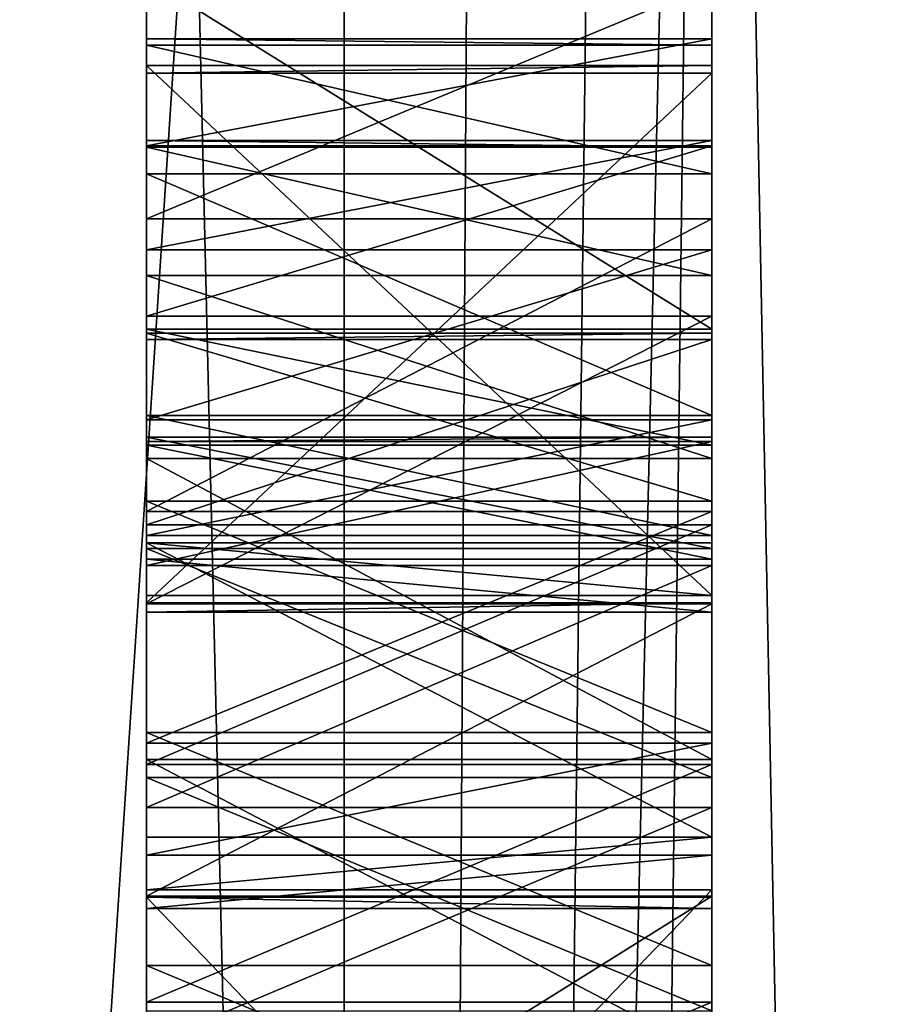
# Model space of a CAD drawing. Header units: millimetres. Extents: x -75 to 0, y -130 to 133.
# Tile 93 of 121: x -31.622 to -31.471, y 39.429 to 39.603. Entities that reach past the tile are written whole.
import ezdxf

# ---------------------------------------------------------------- set-up
doc = ezdxf.new("R2010")
doc.units = ezdxf.units.MM
doc.header["$LTSCALE"] = 65.185185
for name, color, linetype in [('130', 7, 'CONTINUOUS'), ('131', 7, 'CONTINUOUS'), ('132', 7, 'CONTINUOUS'), ('133', 7, 'CONTINUOUS'), ('134', 7, 'CONTINUOUS'), ('135', 7, 'CONTINUOUS'), ('136', 7, 'CONTINUOUS'), ('137', 7, 'CONTINUOUS'), ('138', 7, 'CONTINUOUS'), ('156', 7, 'CONTINUOUS'), ('157', 7, 'CONTINUOUS'), ('158', 7, 'CONTINUOUS'), ('159', 7, 'CONTINUOUS'), ('160', 7, 'CONTINUOUS'), ('161', 7, 'CONTINUOUS'), ('162', 7, 'CONTINUOUS'), ('163', 7, 'CONTINUOUS'), ('164', 7, 'CONTINUOUS'), ('165', 7, 'CONTINUOUS'), ('166', 7, 'CONTINUOUS'), ('167', 7, 'CONTINUOUS'), ('168', 7, 'CONTINUOUS'), ('169', 7, 'CONTINUOUS'), ('170', 7, 'CONTINUOUS'), ('171', 7, 'CONTINUOUS'), ('179', 7, 'CONTINUOUS'), ('188', 7, 'CONTINUOUS'), ('189', 7, 'CONTINUOUS'), ('190', 7, 'CONTINUOUS'), ('191', 7, 'CONTINUOUS'), ('192', 7, 'CONTINUOUS'), ('193', 7, 'CONTINUOUS'), ('194', 7, 'CONTINUOUS'), ('196', 7, 'CONTINUOUS'), ('197', 7, 'CONTINUOUS'), ('198', 7, 'CONTINUOUS'), ('199', 7, 'CONTINUOUS'), ('200', 7, 'CONTINUOUS'), ('201', 7, 'CONTINUOUS'), ('202', 7, 'CONTINUOUS'), ('203', 7, 'CONTINUOUS'), ('204', 7, 'CONTINUOUS'), ('206', 7, 'CONTINUOUS'), ('207', 7, 'CONTINUOUS'), ('208', 7, 'CONTINUOUS'), ('209', 7, 'CONTINUOUS'), ('210', 7, 'CONTINUOUS'), ('211', 7, 'CONTINUOUS'), ('212', 7, 'CONTINUOUS'), ('214', 7, 'CONTINUOUS'), ('215', 7, 'CONTINUOUS'), ('216', 7, 'CONTINUOUS'), ('23', 7, 'CONTINUOUS'), ('24', 7, 'CONTINUOUS'), ('28', 7, 'CONTINUOUS'), ('321', 7, 'CONTINUOUS'), ('323', 7, 'CONTINUOUS'), ('328', 7, 'CONTINUOUS'), ('329', 7, 'CONTINUOUS'), ('338', 7, 'CONTINUOUS'), ('339', 7, 'CONTINUOUS'), ('346', 7, 'CONTINUOUS'), ('347', 7, 'CONTINUOUS'), ('36', 7, 'CONTINUOUS'), ('39', 7, 'CONTINUOUS'), ('40', 7, 'CONTINUOUS'), ('43', 7, 'CONTINUOUS'), ('44', 7, 'CONTINUOUS')]:
    doc.layers.add(name, color=color, linetype=linetype)

msp = doc.modelspace()

# ---------------------------------------------------------------- linework, layer by layer
at = {"layer": '130', "linetype": 'CONTINUOUS'}
for points in [[(-31.5, 39.51178, -16.59847), (-31.5, 39.53298, -16.58858), (-31.6, 39.53298, -16.58858), (-31.5, 39.51178, -16.59847)], [(-31.6, 39.51178, -16.59847), (-31.5, 39.51178, -16.59847), (-31.6, 39.53298, -16.58858), (-31.6, 39.51178, -16.59847)]]:
    msp.add_3dface(points, dxfattribs=at)
at = {"layer": '131', "linetype": 'CONTINUOUS'}
for points in [[(-31.5, 39.53298, -16.58858), (-31.5, 39.57576, -16.55817), (-31.6, 39.57576, -16.55817), (-31.5, 39.53298, -16.58858)], [(-31.6, 39.53298, -16.58858), (-31.5, 39.53298, -16.58858), (-31.6, 39.57576, -16.55817), (-31.6, 39.53298, -16.58858)]]:
    msp.add_3dface(points, dxfattribs=at)
at = {"layer": '132', "linetype": 'CONTINUOUS'}
for points in [[(-31.5, 39.57576, -16.55817), (-31.5, 39.59848, -16.50576), (-31.6, 39.59848, -16.50576), (-31.5, 39.57576, -16.55817)], [(-31.6, 39.57576, -16.55817), (-31.5, 39.57576, -16.55817), (-31.6, 39.59848, -16.50576), (-31.6, 39.57576, -16.55817)]]:
    msp.add_3dface(points, dxfattribs=at)
at = {"layer": '133', "linetype": 'CONTINUOUS'}
for points in [[(-31.5, 39.59848, -16.50576), (-31.5, 39.59962, -16.47386), (-31.6, 39.59962, -16.47386), (-31.5, 39.59848, -16.50576)], [(-31.6, 39.59848, -16.50576), (-31.5, 39.59848, -16.50576), (-31.6, 39.59962, -16.47386), (-31.6, 39.59848, -16.50576)]]:
    msp.add_3dface(points, dxfattribs=at)
at = {"layer": '134', "linetype": 'CONTINUOUS'}
for points in [[(-31.5, 39.59962, -16.47386), (-31.5, 39.58069, -16.41996), (-31.6, 39.58069, -16.41996), (-31.5, 39.59962, -16.47386)], [(-31.6, 39.59962, -16.47386), (-31.5, 39.59962, -16.47386), (-31.6, 39.58069, -16.41996), (-31.6, 39.59962, -16.47386)]]:
    msp.add_3dface(points, dxfattribs=at)
at = {"layer": '135', "linetype": 'CONTINUOUS'}
for points in [[(-31.5, 39.58069, -16.41996), (-31.5, 39.5506, -16.38695), (-31.6, 39.5506, -16.38695), (-31.5, 39.58069, -16.41996)], [(-31.6, 39.58069, -16.41996), (-31.5, 39.58069, -16.41996), (-31.6, 39.5506, -16.38695), (-31.6, 39.58069, -16.41996)]]:
    msp.add_3dface(points, dxfattribs=at)
at = {"layer": '136', "linetype": 'CONTINUOUS'}
for points in [[(-31.5, 39.5506, -16.38695), (-31.5, 39.49969, -16.3532), (-31.6, 39.49969, -16.3532), (-31.5, 39.5506, -16.38695)], [(-31.6, 39.5506, -16.38695), (-31.5, 39.5506, -16.38695), (-31.6, 39.49969, -16.3532), (-31.6, 39.5506, -16.38695)]]:
    msp.add_3dface(points, dxfattribs=at)
at = {"layer": '137', "linetype": 'CONTINUOUS'}
for points in [[(-31.5, 39.49969, -16.3532), (-31.5, 39.44802, -16.34071), (-31.6, 39.44802, -16.34071), (-31.5, 39.49969, -16.3532)], [(-31.6, 39.49969, -16.3532), (-31.5, 39.49969, -16.3532), (-31.6, 39.44802, -16.34071), (-31.6, 39.49969, -16.3532)]]:
    msp.add_3dface(points, dxfattribs=at)
at = {"layer": '138', "linetype": 'CONTINUOUS'}
for points in [[(-31.5, 39.44802, -16.34071), (-31.5, 39.38556, -16.33848), (-31.6, 39.38556, -16.33848), (-31.5, 39.44802, -16.34071)], [(-31.6, 39.44802, -16.34071), (-31.5, 39.44802, -16.34071), (-31.6, 39.38556, -16.33848), (-31.6, 39.44802, -16.34071)]]:
    msp.add_3dface(points, dxfattribs=at)
at = {"layer": '156', "linetype": 'CONTINUOUS'}
for points in [[(-31.5, 39.41978, -16.84002), (-31.5, 39.4722, -16.83125), (-31.6, 39.4722, -16.83125), (-31.5, 39.41978, -16.84002)], [(-31.6, 39.41978, -16.84002), (-31.5, 39.41978, -16.84002), (-31.6, 39.4722, -16.83125), (-31.6, 39.41978, -16.84002)]]:
    msp.add_3dface(points, dxfattribs=at)
at = {"layer": '157', "linetype": 'CONTINUOUS'}
for points in [[(-31.5, 39.4722, -16.83125), (-31.5, 39.52539, -16.80121), (-31.6, 39.52539, -16.80121), (-31.5, 39.4722, -16.83125)], [(-31.6, 39.4722, -16.83125), (-31.5, 39.4722, -16.83125), (-31.6, 39.52539, -16.80121), (-31.6, 39.4722, -16.83125)]]:
    msp.add_3dface(points, dxfattribs=at)
at = {"layer": '158', "linetype": 'CONTINUOUS'}
for points in [[(-31.5, 39.52539, -16.80121), (-31.5, 39.55776, -16.77043), (-31.6, 39.55776, -16.77043), (-31.5, 39.52539, -16.80121)], [(-31.6, 39.52539, -16.80121), (-31.5, 39.52539, -16.80121), (-31.6, 39.55776, -16.77043), (-31.6, 39.52539, -16.80121)]]:
    msp.add_3dface(points, dxfattribs=at)
at = {"layer": '159', "linetype": 'CONTINUOUS'}
for points in [[(-31.5, 39.55776, -16.77043), (-31.5, 39.58048, -16.71802), (-31.6, 39.58048, -16.71802), (-31.5, 39.55776, -16.77043)], [(-31.6, 39.55776, -16.77043), (-31.5, 39.55776, -16.77043), (-31.6, 39.58048, -16.71802), (-31.6, 39.55776, -16.77043)]]:
    msp.add_3dface(points, dxfattribs=at)
at = {"layer": '160', "linetype": 'CONTINUOUS'}
for points in [[(-31.5, 39.58048, -16.71802), (-31.5, 39.58162, -16.68612), (-31.6, 39.58162, -16.68612), (-31.5, 39.58048, -16.71802)], [(-31.6, 39.58048, -16.71802), (-31.5, 39.58048, -16.71802), (-31.6, 39.58162, -16.68612), (-31.6, 39.58048, -16.71802)]]:
    msp.add_3dface(points, dxfattribs=at)
at = {"layer": '161', "linetype": 'CONTINUOUS'}
for points in [[(-31.5, 39.58162, -16.68612), (-31.5, 39.56232, -16.64285), (-31.6, 39.56232, -16.64285), (-31.5, 39.58162, -16.68612)], [(-31.6, 39.58162, -16.68612), (-31.5, 39.58162, -16.68612), (-31.6, 39.56232, -16.64285), (-31.6, 39.58162, -16.68612)]]:
    msp.add_3dface(points, dxfattribs=at)
at = {"layer": '162', "linetype": 'CONTINUOUS'}
for points in [[(-31.5, 39.56232, -16.64285), (-31.5, 39.53222, -16.60984), (-31.6, 39.53222, -16.60984), (-31.5, 39.56232, -16.64285)], [(-31.6, 39.56232, -16.64285), (-31.5, 39.56232, -16.64285), (-31.6, 39.53222, -16.60984), (-31.6, 39.56232, -16.64285)]]:
    msp.add_3dface(points, dxfattribs=at)
at = {"layer": '163', "linetype": 'CONTINUOUS'}
for points in [[(-31.5, 39.53222, -16.60984), (-31.5, 39.51178, -16.59847), (-31.6, 39.51178, -16.59847), (-31.5, 39.53222, -16.60984)], [(-31.5, 39.53222, -16.60984), (-31.6, 39.51178, -16.59847), (-31.6, 39.53222, -16.60984), (-31.5, 39.53222, -16.60984)]]:
    msp.add_3dface(points, dxfattribs=at)
at = {"layer": '164', "linetype": 'CONTINUOUS'}
for points in [[(-31.6, 39.43571, -16.3935), (-31.5, 39.43571, -16.3935), (-31.6, 39.47697, -16.40561), (-31.6, 39.43571, -16.3935)], [(-31.6, 39.47697, -16.40561), (-31.5, 39.43571, -16.3935), (-31.5, 39.47697, -16.40561), (-31.6, 39.47697, -16.40561)]]:
    msp.add_3dface(points, dxfattribs=at)
at = {"layer": '165', "linetype": 'CONTINUOUS'}
for points in [[(-31.6, 39.47697, -16.40561), (-31.5, 39.47697, -16.40561), (-31.6, 39.51785, -16.42836), (-31.6, 39.47697, -16.40561)], [(-31.6, 39.51785, -16.42836), (-31.5, 39.47697, -16.40561), (-31.5, 39.51785, -16.42836), (-31.6, 39.51785, -16.42836)]]:
    msp.add_3dface(points, dxfattribs=at)
at = {"layer": '166', "linetype": 'CONTINUOUS'}
for points in [[(-31.6, 39.51785, -16.42836), (-31.5, 39.51785, -16.42836), (-31.6, 39.54757, -16.472), (-31.6, 39.51785, -16.42836)], [(-31.6, 39.54757, -16.472), (-31.5, 39.51785, -16.42836), (-31.5, 39.54757, -16.472), (-31.6, 39.54757, -16.472)]]:
    msp.add_3dface(points, dxfattribs=at)
at = {"layer": '167', "linetype": 'CONTINUOUS'}
for points in [[(-31.6, 39.54757, -16.472), (-31.5, 39.54757, -16.472), (-31.6, 39.54643, -16.5039), (-31.6, 39.54757, -16.472)], [(-31.6, 39.54643, -16.5039), (-31.5, 39.54757, -16.472), (-31.5, 39.54643, -16.5039), (-31.6, 39.54643, -16.5039)]]:
    msp.add_3dface(points, dxfattribs=at)
at = {"layer": '168', "linetype": 'CONTINUOUS'}
for points in [[(-31.6, 39.54643, -16.5039), (-31.5, 39.54643, -16.5039), (-31.6, 39.51368, -16.54531), (-31.6, 39.54643, -16.5039)], [(-31.6, 39.51368, -16.54531), (-31.5, 39.54643, -16.5039), (-31.5, 39.51368, -16.54531), (-31.6, 39.51368, -16.54531)]]:
    msp.add_3dface(points, dxfattribs=at)
at = {"layer": '169', "linetype": 'CONTINUOUS'}
for points in [[(-31.6, 39.51368, -16.54531), (-31.5, 39.51368, -16.54531), (-31.6, 39.47128, -16.56509), (-31.6, 39.51368, -16.54531)], [(-31.6, 39.47128, -16.56509), (-31.5, 39.51368, -16.54531), (-31.5, 39.47128, -16.56509), (-31.6, 39.47128, -16.56509)]]:
    msp.add_3dface(points, dxfattribs=at)
at = {"layer": '170', "linetype": 'CONTINUOUS'}
for points in [[(-31.6, 39.47128, -16.56509), (-31.5, 39.47128, -16.56509), (-31.6, 39.42926, -16.57423), (-31.6, 39.47128, -16.56509)], [(-31.6, 39.42926, -16.57423), (-31.5, 39.47128, -16.56509), (-31.5, 39.42926, -16.57423), (-31.6, 39.42926, -16.57423)]]:
    msp.add_3dface(points, dxfattribs=at)
at = {"layer": '171', "linetype": 'CONTINUOUS'}
for points in [[(-31.6, 39.42926, -16.57423), (-31.5, 39.42926, -16.57423), (-31.6, 39.38762, -16.57275), (-31.6, 39.42926, -16.57423)], [(-31.6, 39.38762, -16.57275), (-31.5, 39.42926, -16.57423), (-31.5, 39.38762, -16.57275), (-31.6, 39.38762, -16.57275)]]:
    msp.add_3dface(points, dxfattribs=at)
at = {"layer": '179', "linetype": 'CONTINUOUS'}
for points in [[(-31.5, 39.43571, -16.3935), (-31.6, 39.43571, -16.3935), (-31.5, 39.39407, -16.39201), (-31.5, 39.43571, -16.3935)], [(-31.6, 39.43571, -16.3935), (-31.6, 39.39407, -16.39201), (-31.5, 39.39407, -16.39201), (-31.6, 39.43571, -16.3935)]]:
    msp.add_3dface(points, dxfattribs=at)
at = {"layer": '188', "linetype": 'CONTINUOUS'}
for points in [[(-31.6, 39.42774, -16.61676), (-31.5, 39.42774, -16.61676), (-31.6, 39.469, -16.62888), (-31.6, 39.42774, -16.61676)], [(-31.6, 39.469, -16.62888), (-31.5, 39.42774, -16.61676), (-31.5, 39.469, -16.62888), (-31.6, 39.469, -16.62888)]]:
    msp.add_3dface(points, dxfattribs=at)
at = {"layer": '189', "linetype": 'CONTINUOUS'}
for points in [[(-31.6, 39.469, -16.62888), (-31.5, 39.469, -16.62888), (-31.6, 39.50951, -16.66226), (-31.6, 39.469, -16.62888)], [(-31.6, 39.50951, -16.66226), (-31.5, 39.469, -16.62888), (-31.5, 39.50951, -16.66226), (-31.6, 39.50951, -16.66226)]]:
    msp.add_3dface(points, dxfattribs=at)
at = {"layer": '190', "linetype": 'CONTINUOUS'}
for points in [[(-31.6, 39.50951, -16.66226), (-31.5, 39.50951, -16.66226), (-31.6, 39.52919, -16.69489), (-31.6, 39.50951, -16.66226)], [(-31.6, 39.52919, -16.69489), (-31.5, 39.50951, -16.66226), (-31.5, 39.52919, -16.69489), (-31.6, 39.52919, -16.69489)]]:
    msp.add_3dface(points, dxfattribs=at)
at = {"layer": '191', "linetype": 'CONTINUOUS'}
for points in [[(-31.6, 39.52919, -16.69489), (-31.5, 39.52919, -16.69489), (-31.6, 39.52843, -16.71616), (-31.6, 39.52919, -16.69489)], [(-31.6, 39.52843, -16.71616), (-31.5, 39.52919, -16.69489), (-31.5, 39.52843, -16.71616), (-31.6, 39.52843, -16.71616)]]:
    msp.add_3dface(points, dxfattribs=at)
at = {"layer": '192', "linetype": 'CONTINUOUS'}
for points in [[(-31.6, 39.52843, -16.71616), (-31.5, 39.52843, -16.71616), (-31.6, 39.50647, -16.74731), (-31.6, 39.52843, -16.71616)], [(-31.6, 39.50647, -16.74731), (-31.5, 39.52843, -16.71616), (-31.5, 39.50647, -16.74731), (-31.6, 39.50647, -16.74731)]]:
    msp.add_3dface(points, dxfattribs=at)
at = {"layer": '193', "linetype": 'CONTINUOUS'}
for points in [[(-31.6, 39.50647, -16.74731), (-31.5, 39.50647, -16.74731), (-31.6, 39.46369, -16.77772), (-31.6, 39.50647, -16.74731)], [(-31.6, 39.46369, -16.77772), (-31.5, 39.50647, -16.74731), (-31.5, 39.46369, -16.77772), (-31.6, 39.46369, -16.77772)]]:
    msp.add_3dface(points, dxfattribs=at)
at = {"layer": '194', "linetype": 'CONTINUOUS'}
for points in [[(-31.6, 39.46369, -16.77772), (-31.5, 39.46369, -16.77772), (-31.6, 39.42167, -16.78686), (-31.6, 39.46369, -16.77772)], [(-31.6, 39.42167, -16.78686), (-31.5, 39.46369, -16.77772), (-31.5, 39.42167, -16.78686), (-31.6, 39.42167, -16.78686)]]:
    msp.add_3dface(points, dxfattribs=at)
at = {"layer": '196', "linetype": 'CONTINUOUS'}
for points in [[(-31.5, 39.51049, 16.34268), (-31.5, 39.50119, 16.64041), (-31.6, 39.51049, 16.34268), (-31.5, 39.51049, 16.34268)], [(-31.6, 39.51049, 16.34268), (-31.5, 39.50119, 16.64041), (-31.6, 39.50119, 16.64041), (-31.6, 39.51049, 16.34268)]]:
    msp.add_3dface(points, dxfattribs=at)
at = {"layer": '197', "linetype": 'CONTINUOUS'}
for points in [[(-31.5, 39.50119, 16.64041), (-31.5, 39.5949, 16.64334), (-31.6, 39.5949, 16.64334), (-31.5, 39.50119, 16.64041)], [(-31.6, 39.50119, 16.64041), (-31.5, 39.50119, 16.64041), (-31.6, 39.5949, 16.64334), (-31.6, 39.50119, 16.64041)]]:
    msp.add_3dface(points, dxfattribs=at)
at = {"layer": '198', "linetype": 'CONTINUOUS'}
for points in [[(-31.5, 39.5949, 16.64334), (-31.5, 39.59357, 16.68587), (-31.6, 39.59357, 16.68587), (-31.5, 39.5949, 16.64334)], [(-31.6, 39.5949, 16.64334), (-31.5, 39.5949, 16.64334), (-31.6, 39.59357, 16.68587), (-31.6, 39.5949, 16.64334)]]:
    msp.add_3dface(points, dxfattribs=at)
at = {"layer": '199', "linetype": 'CONTINUOUS'}
for points in [[(-31.5, 39.59357, 16.68587), (-31.5, 39.49986, 16.68294), (-31.6, 39.49986, 16.68294), (-31.5, 39.59357, 16.68587)], [(-31.6, 39.59357, 16.68587), (-31.5, 39.59357, 16.68587), (-31.6, 39.49986, 16.68294), (-31.6, 39.59357, 16.68587)]]:
    msp.add_3dface(points, dxfattribs=at)
at = {"layer": '200', "linetype": 'CONTINUOUS'}
for points in [[(-31.5, 39.49986, 16.68294), (-31.5, 39.4982, 16.73611), (-31.6, 39.4982, 16.73611), (-31.5, 39.49986, 16.68294)], [(-31.6, 39.49986, 16.68294), (-31.5, 39.49986, 16.68294), (-31.6, 39.4982, 16.73611), (-31.6, 39.49986, 16.68294)]]:
    msp.add_3dface(points, dxfattribs=at)
at = {"layer": '201', "linetype": 'CONTINUOUS'}
for points in [[(-31.5, 39.4982, 16.73611), (-31.5, 39.50762, 16.76833), (-31.6, 39.50762, 16.76833), (-31.5, 39.4982, 16.73611)], [(-31.6, 39.4982, 16.73611), (-31.5, 39.4982, 16.73611), (-31.6, 39.50762, 16.76833), (-31.6, 39.4982, 16.73611)]]:
    msp.add_3dface(points, dxfattribs=at)
at = {"layer": '202', "linetype": 'CONTINUOUS'}
for points in [[(-31.5, 39.50762, 16.76833), (-31.5, 39.52778, 16.79025), (-31.6, 39.52778, 16.79025), (-31.5, 39.50762, 16.76833)], [(-31.6, 39.50762, 16.76833), (-31.5, 39.50762, 16.76833), (-31.6, 39.52778, 16.79025), (-31.6, 39.50762, 16.76833)]]:
    msp.add_3dface(points, dxfattribs=at)
at = {"layer": '203', "linetype": 'CONTINUOUS'}
for points in [[(-31.5, 39.52778, 16.79025), (-31.5, 39.54827, 16.80153), (-31.6, 39.54827, 16.80153), (-31.5, 39.52778, 16.79025)], [(-31.6, 39.52778, 16.79025), (-31.5, 39.52778, 16.79025), (-31.6, 39.54827, 16.80153), (-31.6, 39.52778, 16.79025)]]:
    msp.add_3dface(points, dxfattribs=at)
at = {"layer": '204', "linetype": 'CONTINUOUS'}
for points in [[(-31.5, 39.54827, 16.80153), (-31.5, 39.61041, 16.81412), (-31.6, 39.61041, 16.81412), (-31.5, 39.54827, 16.80153)], [(-31.6, 39.54827, 16.80153), (-31.5, 39.54827, 16.80153), (-31.6, 39.61041, 16.81412), (-31.6, 39.54827, 16.80153)]]:
    msp.add_3dface(points, dxfattribs=at)
at = {"layer": '206', "linetype": 'CONTINUOUS'}
for points in [[(-31.5, 39.60941, 16.84602), (-31.5, 39.56776, 16.84472), (-31.6, 39.56776, 16.84472), (-31.5, 39.60941, 16.84602)], [(-31.6, 39.60941, 16.84602), (-31.5, 39.60941, 16.84602), (-31.6, 39.56776, 16.84472), (-31.6, 39.60941, 16.84602)]]:
    msp.add_3dface(points, dxfattribs=at)
at = {"layer": '207', "linetype": 'CONTINUOUS'}
for points in [[(-31.5, 39.56776, 16.84472), (-31.5, 39.51604, 16.83246), (-31.6, 39.51604, 16.83246), (-31.5, 39.56776, 16.84472)], [(-31.6, 39.56776, 16.84472), (-31.5, 39.56776, 16.84472), (-31.6, 39.51604, 16.83246), (-31.6, 39.56776, 16.84472)]]:
    msp.add_3dface(points, dxfattribs=at)
at = {"layer": '208', "linetype": 'CONTINUOUS'}
for points in [[(-31.5, 39.51604, 16.83246), (-31.5, 39.47506, 16.80989), (-31.6, 39.47506, 16.80989), (-31.5, 39.51604, 16.83246)], [(-31.6, 39.51604, 16.83246), (-31.5, 39.51604, 16.83246), (-31.6, 39.47506, 16.80989), (-31.6, 39.51604, 16.83246)]]:
    msp.add_3dface(points, dxfattribs=at)
at = {"layer": '209', "linetype": 'CONTINUOUS'}
for points in [[(-31.5, 39.47506, 16.80989), (-31.5, 39.45523, 16.77734), (-31.6, 39.45523, 16.77734), (-31.5, 39.47506, 16.80989)], [(-31.6, 39.47506, 16.80989), (-31.5, 39.47506, 16.80989), (-31.6, 39.45523, 16.77734), (-31.6, 39.47506, 16.80989)]]:
    msp.add_3dface(points, dxfattribs=at)
at = {"layer": '210', "linetype": 'CONTINUOUS'}
for points in [[(-31.5, 39.45523, 16.77734), (-31.5, 39.44581, 16.74512), (-31.6, 39.44581, 16.74512), (-31.5, 39.45523, 16.77734)], [(-31.6, 39.45523, 16.77734), (-31.5, 39.45523, 16.77734), (-31.6, 39.44581, 16.74512), (-31.6, 39.45523, 16.77734)]]:
    msp.add_3dface(points, dxfattribs=at)
at = {"layer": '211', "linetype": 'CONTINUOUS'}
for points in [[(-31.5, 39.44581, 16.74512), (-31.5, 39.44781, 16.68132), (-31.6, 39.44781, 16.68132), (-31.5, 39.44581, 16.74512)], [(-31.6, 39.44581, 16.74512), (-31.5, 39.44581, 16.74512), (-31.6, 39.44781, 16.68132), (-31.6, 39.44581, 16.74512)]]:
    msp.add_3dface(points, dxfattribs=at)
at = {"layer": '212', "linetype": 'CONTINUOUS'}
for points in [[(-31.5, 39.44781, 16.68132), (-31.5, 39.34369, 16.67807), (-31.6, 39.44781, 16.68132), (-31.5, 39.44781, 16.68132)], [(-31.6, 39.44781, 16.68132), (-31.5, 39.34369, 16.67807), (-31.6, 39.34369, 16.67807), (-31.6, 39.44781, 16.68132)]]:
    msp.add_3dface(points, dxfattribs=at)
at = {"layer": '214', "linetype": 'CONTINUOUS'}
for points in [[(-31.5, 39.34502, 16.63553), (-31.5, 39.44913, 16.63879), (-31.6, 39.34502, 16.63553), (-31.5, 39.34502, 16.63553)], [(-31.6, 39.34502, 16.63553), (-31.5, 39.44913, 16.63879), (-31.6, 39.44913, 16.63879), (-31.6, 39.34502, 16.63553)]]:
    msp.add_3dface(points, dxfattribs=at)
at = {"layer": '215', "linetype": 'CONTINUOUS'}
for points in [[(-31.5, 39.44913, 16.63879), (-31.5, 39.45843, 16.34106), (-31.6, 39.44913, 16.63879), (-31.5, 39.44913, 16.63879)], [(-31.6, 39.44913, 16.63879), (-31.5, 39.45843, 16.34106), (-31.6, 39.45843, 16.34106), (-31.6, 39.44913, 16.63879)]]:
    msp.add_3dface(points, dxfattribs=at)
at = {"layer": '216', "linetype": 'CONTINUOUS'}
for points in [[(-31.5, 39.45843, 16.34106), (-31.5, 39.51049, 16.34268), (-31.6, 39.51049, 16.34268), (-31.5, 39.45843, 16.34106)], [(-31.5, 39.45843, 16.34106), (-31.6, 39.51049, 16.34268), (-31.6, 39.45843, 16.34106), (-31.5, 39.45843, 16.34106)]]:
    msp.add_3dface(points, dxfattribs=at)
at = {"layer": '23', "linetype": 'CONTINUOUS'}
for points in [[(-31.5, 41.4706, -19.82789), (-31.5, 40, -20.15), (-31.5, 36.04793, -19.48561), (-31.5, 41.4706, -19.82789)], [(-31.5, 36.04793, 19.48561), (-31.5, 40, 20.15), (-31.5, 41.4706, 19.82789), (-31.5, 36.04793, 19.48561)], [(-31.5, 35.98747, -18.34398), (-31.5, 40, -18.5), (-31.5, 41.0462, -18.74853), (-31.5, 35.98747, -18.34398)], [(-31.5, 41.0462, 18.74853), (-31.5, 40, 18.5), (-31.5, 35.98747, 18.34398), (-31.5, 41.0462, 18.74853)], [(-31.5, 40, -20.15), (-31.5, 34.79372, -19.46579), (-31.5, 36.04793, -19.48561), (-31.5, 40, -20.15)], [(-31.5, 34.79371, 19.46579), (-31.5, 40, 20.15), (-31.5, 36.04793, 19.48561), (-31.5, 34.79371, 19.46579)], [(-31.5, 35.21043, -17.86926), (-31.5, 40, -18.5), (-31.5, 35.98747, -18.34398), (-31.5, 35.21043, -17.86926)], [(-31.5, 40, 18.5), (-31.5, 35.21043, 17.86926), (-31.5, 35.98747, 18.34398), (-31.5, 40, 18.5)]]:
    msp.add_3dface(points, dxfattribs=at)
at = {"layer": '24', "linetype": 'CONTINUOUS'}
for points in [[(-31.5, 34.79372, -19.46579), (-31.5, 40, -20.15), (-31.3, 29.825, -17.62362), (-31.5, 34.79372, -19.46579)], [(-31.3, 29.825, -17.62362), (-31.5, 40, -20.15), (-31.44142, 40, -20.29142), (-31.3, 29.825, -17.62362)], [(-31.5, 40, 20.15), (-31.5, 34.79371, 19.46579), (-31.44142, 40, 20.29142), (-31.5, 40, 20.15)], [(-31.5, 34.79371, 19.46579), (-31.5, 29.9317, 17.45428), (-31.3, 40, 20.35), (-31.5, 34.79371, 19.46579)], [(-31.5, 34.79371, 19.46579), (-31.3, 40, 20.35), (-31.44142, 40, 20.29142), (-31.5, 34.79371, 19.46579)], [(-31.3, 40, 20.35), (-31.5, 29.9317, 17.45428), (-31.3, 29.825, 17.62362), (-31.3, 40, 20.35)]]:
    msp.add_3dface(points, dxfattribs=at)
at = {"layer": '28', "linetype": 'CONTINUOUS'}
for points in [[(-31.5, 40, -18.5), (-31.5, 35.21043, -17.86926), (-30.8, 40, -17.8), (-31.5, 40, -18.5)], [(-30.8, 40, -17.8), (-31.5, 35.21043, -17.86926), (-30.79999, 35.39035, -17.19276), (-30.8, 40, -17.8)], [(-31.5, 35.21043, 17.86926), (-31.5, 40, 18.5), (-30.79999, 35.39034, 17.19276), (-31.5, 35.21043, 17.86926)], [(-31.5, 40, 18.5), (-30.8, 40, 17.8), (-30.79999, 35.39034, 17.19276), (-31.5, 40, 18.5)]]:
    msp.add_3dface(points, dxfattribs=at)
at = {"layer": '321', "linetype": 'CONTINUOUS'}
for points in [[(-32.45359, 40, -15.62679), (-32.45359, 32.1866, -13.5332), (-31.6, 40, -16.11962), (-32.45359, 40, -15.62679)], [(-31.6, 40, -16.11962), (-32.45359, 32.1866, -13.5332), (-31.6, 31.94019, -13.96), (-31.6, 40, -16.11962)]]:
    msp.add_3dface(points, dxfattribs=at)
at = {"layer": '323', "linetype": 'CONTINUOUS'}
for points in [[(-32.45359, 32.1866, 13.5332), (-32.45359, 40, 15.62679), (-31.6, 31.94019, 13.96), (-32.45359, 32.1866, 13.5332)], [(-31.6, 31.94019, 13.96), (-32.45359, 40, 15.62679), (-31.6, 40, 16.11962), (-31.6, 31.94019, 13.96)]]:
    msp.add_3dface(points, dxfattribs=at)
at = {"layer": '328', "linetype": 'CONTINUOUS'}
for points in [[(-31.5, 35.78164, -15.73726), (-31.5, 40, -16.29282), (-31.6, 31.94019, -13.96), (-31.5, 35.78164, -15.73726)], [(-31.5, 40, -16.29282), (-31.6, 40, -16.11962), (-31.6, 31.94019, -13.96), (-31.5, 40, -16.29282)]]:
    msp.add_3dface(points, dxfattribs=at)
at = {"layer": '329', "linetype": 'CONTINUOUS'}
for points in [[(-31.5, 40, 16.29282), (-31.5, 35.78164, 15.73726), (-31.6, 40, 16.11962), (-31.5, 40, 16.29282)], [(-31.5, 35.78164, 15.73726), (-31.6, 31.94019, 13.96), (-31.6, 40, 16.11962), (-31.5, 35.78164, 15.73726)]]:
    msp.add_3dface(points, dxfattribs=at)
at = {"layer": '338', "linetype": 'CONTINUOUS'}
for points in [[(-31.5, 39.54757, -16.472), (-31.5, 39.51785, -16.42836), (-31.5, 39.54643, -16.5039), (-31.5, 39.54757, -16.472)], [(-31.5, 39.54643, -16.5039), (-31.5, 39.51785, -16.42836), (-31.5, 39.51368, -16.54531), (-31.5, 39.54643, -16.5039)], [(-31.5, 39.51785, -16.42836), (-31.5, 39.47697, -16.40561), (-31.5, 39.51368, -16.54531), (-31.5, 39.51785, -16.42836)], [(-31.5, 39.51368, -16.54531), (-31.5, 39.47697, -16.40561), (-31.5, 39.47128, -16.56509), (-31.5, 39.51368, -16.54531)], [(-31.5, 39.47697, -16.40561), (-31.5, 39.43571, -16.3935), (-31.5, 39.47128, -16.56509), (-31.5, 39.47697, -16.40561)], [(-31.5, 39.47128, -16.56509), (-31.5, 39.43571, -16.3935), (-31.5, 39.42926, -16.57423), (-31.5, 39.47128, -16.56509)], [(-31.5, 39.42926, -16.57423), (-31.5, 39.43571, -16.3935), (-31.5, 39.39407, -16.39201), (-31.5, 39.42926, -16.57423)], [(-31.5, 39.38762, -16.57275), (-31.5, 39.42926, -16.57423), (-31.5, 39.39407, -16.39201), (-31.5, 39.38762, -16.57275)]]:
    msp.add_3dface(points, dxfattribs=at)
at = {"layer": '339', "linetype": 'CONTINUOUS'}
for points in [[(-31.5, 39.52919, -16.69489), (-31.5, 39.50951, -16.66226), (-31.5, 39.52843, -16.71616), (-31.5, 39.52919, -16.69489)], [(-31.5, 39.52843, -16.71616), (-31.5, 39.50951, -16.66226), (-31.5, 39.50647, -16.74731), (-31.5, 39.52843, -16.71616)], [(-31.5, 39.50951, -16.66226), (-31.5, 39.469, -16.62888), (-31.5, 39.50647, -16.74731), (-31.5, 39.50951, -16.66226)], [(-31.5, 39.50647, -16.74731), (-31.5, 39.469, -16.62888), (-31.5, 39.46369, -16.77772), (-31.5, 39.50647, -16.74731)], [(-31.5, 39.469, -16.62888), (-31.5, 39.42774, -16.61676), (-31.5, 39.46369, -16.77772), (-31.5, 39.469, -16.62888)], [(-31.5, 39.46369, -16.77772), (-31.5, 39.42774, -16.61676), (-31.5, 39.42167, -16.78686), (-31.5, 39.46369, -16.77772)]]:
    msp.add_3dface(points, dxfattribs=at)
at = {"layer": '346', "linetype": 'CONTINUOUS'}
for points in [[(-31.6, 39.54827, 16.80153), (-31.6, 39.61041, 16.81412), (-31.6, 39.47506, 16.80989), (-31.6, 39.54827, 16.80153)], [(-31.6, 39.61041, 16.81412), (-31.6, 39.60941, 16.84602), (-31.6, 39.51604, 16.83246), (-31.6, 39.61041, 16.81412)], [(-31.6, 39.61041, 16.81412), (-31.6, 39.51604, 16.83246), (-31.6, 39.47506, 16.80989), (-31.6, 39.61041, 16.81412)], [(-31.6, 39.60941, 16.84602), (-31.6, 39.56776, 16.84472), (-31.6, 39.51604, 16.83246), (-31.6, 39.60941, 16.84602)], [(-31.6, 39.50119, 16.64041), (-31.6, 39.5949, 16.64334), (-31.6, 39.34369, 16.67807), (-31.6, 39.50119, 16.64041)], [(-31.6, 39.5949, 16.64334), (-31.6, 39.59357, 16.68587), (-31.6, 39.49986, 16.68294), (-31.6, 39.5949, 16.64334)], [(-31.6, 39.5949, 16.64334), (-31.6, 39.49986, 16.68294), (-31.6, 39.44781, 16.68132), (-31.6, 39.5949, 16.64334)], [(-31.6, 39.5949, 16.64334), (-31.6, 39.44781, 16.68132), (-31.6, 39.34369, 16.67807), (-31.6, 39.5949, 16.64334)], [(-31.6, 39.52778, 16.79025), (-31.6, 39.54827, 16.80153), (-31.6, 39.45523, 16.77734), (-31.6, 39.52778, 16.79025)], [(-31.6, 39.54827, 16.80153), (-31.6, 39.47506, 16.80989), (-31.6, 39.45523, 16.77734), (-31.6, 39.54827, 16.80153)], [(-31.6, 39.50762, 16.76833), (-31.6, 39.52778, 16.79025), (-31.6, 39.45523, 16.77734), (-31.6, 39.50762, 16.76833)], [(-31.6, 39.51049, 16.34268), (-31.6, 39.50119, 16.64041), (-31.6, 39.44913, 16.63879), (-31.6, 39.51049, 16.34268)], [(-31.6, 39.51049, 16.34268), (-31.6, 39.44913, 16.63879), (-31.6, 39.45843, 16.34106), (-31.6, 39.51049, 16.34268)], [(-31.6, 39.4982, 16.73611), (-31.6, 39.50762, 16.76833), (-31.6, 39.44581, 16.74512), (-31.6, 39.4982, 16.73611)], [(-31.6, 39.50762, 16.76833), (-31.6, 39.45523, 16.77734), (-31.6, 39.44581, 16.74512), (-31.6, 39.50762, 16.76833)], [(-31.6, 39.50119, 16.64041), (-31.6, 39.34369, 16.67807), (-31.6, 39.44913, 16.63879), (-31.6, 39.50119, 16.64041)], [(-31.6, 39.49986, 16.68294), (-31.6, 39.4982, 16.73611), (-31.6, 39.44781, 16.68132), (-31.6, 39.49986, 16.68294)], [(-31.6, 39.4982, 16.73611), (-31.6, 39.44581, 16.74512), (-31.6, 39.44781, 16.68132), (-31.6, 39.4982, 16.73611)], [(-31.6, 39.34369, 16.67807), (-31.6, 39.34502, 16.63553), (-31.6, 39.44913, 16.63879), (-31.6, 39.34369, 16.67807)]]:
    msp.add_3dface(points, dxfattribs=at)
at = {"layer": '347', "linetype": 'CONTINUOUS'}
for points in [[(-31.6, 39.59848, -16.50576), (-31.6, 39.59962, -16.47386), (-31.6, 39.54643, -16.5039), (-31.6, 39.59848, -16.50576)], [(-31.6, 39.59962, -16.47386), (-31.6, 39.58069, -16.41996), (-31.6, 39.54757, -16.472), (-31.6, 39.59962, -16.47386)], [(-31.6, 39.59962, -16.47386), (-31.6, 39.54757, -16.472), (-31.6, 39.54643, -16.5039), (-31.6, 39.59962, -16.47386)], [(-31.6, 39.57576, -16.55817), (-31.6, 39.59848, -16.50576), (-31.6, 39.51368, -16.54531), (-31.6, 39.57576, -16.55817)], [(-31.6, 39.59848, -16.50576), (-31.6, 39.54643, -16.5039), (-31.6, 39.51368, -16.54531), (-31.6, 39.59848, -16.50576)], [(-31.6, 39.58048, -16.71802), (-31.6, 39.58162, -16.68612), (-31.6, 39.52843, -16.71616), (-31.6, 39.58048, -16.71802)], [(-31.6, 39.58162, -16.68612), (-31.6, 39.56232, -16.64285), (-31.6, 39.50951, -16.66226), (-31.6, 39.58162, -16.68612)], [(-31.6, 39.58162, -16.68612), (-31.6, 39.50951, -16.66226), (-31.6, 39.52919, -16.69489), (-31.6, 39.58162, -16.68612)], [(-31.6, 39.58162, -16.68612), (-31.6, 39.52919, -16.69489), (-31.6, 39.52843, -16.71616), (-31.6, 39.58162, -16.68612)], [(-31.6, 39.58069, -16.41996), (-31.6, 39.5506, -16.38695), (-31.6, 39.47697, -16.40561), (-31.6, 39.58069, -16.41996)], [(-31.6, 39.58069, -16.41996), (-31.6, 39.47697, -16.40561), (-31.6, 39.51785, -16.42836), (-31.6, 39.58069, -16.41996)], [(-31.6, 39.58069, -16.41996), (-31.6, 39.51785, -16.42836), (-31.6, 39.54757, -16.472), (-31.6, 39.58069, -16.41996)], [(-31.6, 39.55776, -16.77043), (-31.6, 39.58048, -16.71802), (-31.6, 39.50647, -16.74731), (-31.6, 39.55776, -16.77043)], [(-31.6, 39.58048, -16.71802), (-31.6, 39.52843, -16.71616), (-31.6, 39.50647, -16.74731), (-31.6, 39.58048, -16.71802)], [(-31.6, 39.53298, -16.58858), (-31.6, 39.57576, -16.55817), (-31.6, 39.42926, -16.57423), (-31.6, 39.53298, -16.58858)], [(-31.6, 39.57576, -16.55817), (-31.6, 39.51368, -16.54531), (-31.6, 39.47128, -16.56509), (-31.6, 39.57576, -16.55817)], [(-31.6, 39.57576, -16.55817), (-31.6, 39.47128, -16.56509), (-31.6, 39.42926, -16.57423), (-31.6, 39.57576, -16.55817)], [(-31.6, 39.56232, -16.64285), (-31.6, 39.53222, -16.60984), (-31.6, 39.469, -16.62888), (-31.6, 39.56232, -16.64285)], [(-31.6, 39.56232, -16.64285), (-31.6, 39.469, -16.62888), (-31.6, 39.50951, -16.66226), (-31.6, 39.56232, -16.64285)], [(-31.6, 39.52539, -16.80121), (-31.6, 39.55776, -16.77043), (-31.6, 39.42167, -16.78686), (-31.6, 39.52539, -16.80121)], [(-31.6, 39.55776, -16.77043), (-31.6, 39.50647, -16.74731), (-31.6, 39.46369, -16.77772), (-31.6, 39.55776, -16.77043)], [(-31.6, 39.55776, -16.77043), (-31.6, 39.46369, -16.77772), (-31.6, 39.42167, -16.78686), (-31.6, 39.55776, -16.77043)], [(-31.6, 39.5506, -16.38695), (-31.6, 39.49969, -16.3532), (-31.6, 39.27994, -16.37729), (-31.6, 39.5506, -16.38695)], [(-31.6, 39.5506, -16.38695), (-31.6, 39.27994, -16.37729), (-31.6, 39.39407, -16.39201), (-31.6, 39.5506, -16.38695)], [(-31.6, 39.5506, -16.38695), (-31.6, 39.43571, -16.3935), (-31.6, 39.47697, -16.40561), (-31.6, 39.5506, -16.38695)], [(-31.6, 39.43571, -16.3935), (-31.6, 39.5506, -16.38695), (-31.6, 39.39407, -16.39201), (-31.6, 39.43571, -16.3935)], [(-31.6, 39.51178, -16.59847), (-31.6, 39.53298, -16.58858), (-31.6, 39.30358, -16.59104), (-31.6, 39.51178, -16.59847)], [(-31.6, 39.53298, -16.58858), (-31.6, 39.28314, -16.57966), (-31.6, 39.30358, -16.59104), (-31.6, 39.53298, -16.58858)], [(-31.6, 39.28314, -16.57966), (-31.6, 39.53298, -16.58858), (-31.6, 39.42926, -16.57423), (-31.6, 39.28314, -16.57966)], [(-31.6, 39.51178, -16.59847), (-31.6, 39.28238, -16.60092), (-31.6, 39.53222, -16.60984), (-31.6, 39.51178, -16.59847)], [(-31.6, 39.53222, -16.60984), (-31.6, 39.28238, -16.60092), (-31.6, 39.3861, -16.61527), (-31.6, 39.53222, -16.60984)], [(-31.6, 39.53222, -16.60984), (-31.6, 39.3861, -16.61527), (-31.6, 39.42774, -16.61676), (-31.6, 39.53222, -16.60984)], [(-31.6, 39.53222, -16.60984), (-31.6, 39.42774, -16.61676), (-31.6, 39.469, -16.62888), (-31.6, 39.53222, -16.60984)], [(-31.6, 39.27555, -16.79229), (-31.6, 39.32646, -16.82604), (-31.6, 39.52539, -16.80121), (-31.6, 39.27555, -16.79229)], [(-31.6, 39.27555, -16.79229), (-31.6, 39.52539, -16.80121), (-31.6, 39.42167, -16.78686), (-31.6, 39.27555, -16.79229)], [(-31.6, 39.32646, -16.82604), (-31.6, 39.4722, -16.83125), (-31.6, 39.52539, -16.80121), (-31.6, 39.32646, -16.82604)], [(-31.6, 39.51178, -16.59847), (-31.6, 39.30358, -16.59104), (-31.6, 39.28238, -16.60092), (-31.6, 39.51178, -16.59847)], [(-31.6, 39.49969, -16.3532), (-31.6, 39.44802, -16.34071), (-31.6, 39.33313, -16.34725), (-31.6, 39.49969, -16.3532)], [(-31.6, 39.49969, -16.3532), (-31.6, 39.33313, -16.34725), (-31.6, 39.27994, -16.37729), (-31.6, 39.49969, -16.3532)], [(-31.6, 39.32646, -16.82604), (-31.6, 39.37814, -16.83853), (-31.6, 39.4722, -16.83125), (-31.6, 39.32646, -16.82604)], [(-31.6, 39.37814, -16.83853), (-31.6, 39.41978, -16.84002), (-31.6, 39.4722, -16.83125), (-31.6, 39.37814, -16.83853)], [(-31.6, 39.44802, -16.34071), (-31.6, 39.38556, -16.33848), (-31.6, 39.33313, -16.34725), (-31.6, 39.44802, -16.34071)], [(-31.6, 39.28314, -16.57966), (-31.6, 39.42926, -16.57423), (-31.6, 39.38762, -16.57275), (-31.6, 39.28314, -16.57966)]]:
    msp.add_3dface(points, dxfattribs=at)
at = {"layer": '36', "linetype": 'CONTINUOUS'}
for points in [[(-31.5, 37.79332, -16.75531), (-31.5, 40, -16.9), (-31.5, 39.37814, -16.83853), (-31.5, 37.79332, -16.75531)], [(-31.5, 40, -16.9), (-31.5, 39.67987, -16.84707), (-31.5, 39.4722, -16.83125), (-31.5, 40, -16.9)], [(-31.5, 39.37814, -16.83853), (-31.5, 40, -16.9), (-31.5, 39.41978, -16.84002), (-31.5, 39.37814, -16.83853)], [(-31.5, 39.41978, -16.84002), (-31.5, 40, -16.9), (-31.5, 39.4722, -16.83125), (-31.5, 39.41978, -16.84002)], [(-31.5, 40, 16.9), (-31.5, 37.79332, 16.75531), (-31.5, 39.56776, 16.84472), (-31.5, 40, 16.9)], [(-31.5, 39.60941, 16.84602), (-31.5, 40, 16.9), (-31.5, 39.56776, 16.84472), (-31.5, 39.60941, 16.84602)], [(-31.5, 35.78164, 15.73726), (-31.5, 40, 16.29282), (-31.5, 39.45843, 16.34106), (-31.5, 35.78164, 15.73726)], [(-31.5, 40, 16.29282), (-31.5, 39.51049, 16.34268), (-31.5, 39.45843, 16.34106), (-31.5, 40, 16.29282)], [(-31.5, 39.51049, 16.34268), (-31.5, 40, 16.29282), (-31.5, 39.70835, 16.34742), (-31.5, 39.51049, 16.34268)], [(-31.5, 40, -16.29282), (-31.5, 35.78164, -15.73726), (-31.5, 39.75001, -16.34809), (-31.5, 40, -16.29282)], [(-31.5, 35.78164, -15.73726), (-31.5, 39.68752, -16.34713), (-31.5, 39.75001, -16.34809), (-31.5, 35.78164, -15.73726)], [(-31.5, 39.5949, 16.64334), (-31.5, 39.51049, 16.34268), (-31.5, 39.70835, 16.34742), (-31.5, 39.5949, 16.64334)], [(-31.5, 39.61041, 16.81412), (-31.5, 39.5949, 16.64334), (-31.5, 39.70835, 16.34742), (-31.5, 39.61041, 16.81412)], [(-31.5, 39.68752, -16.34713), (-31.5, 35.78164, -15.73726), (-31.5, 39.44802, -16.34071), (-31.5, 39.68752, -16.34713)], [(-31.5, 39.67987, -16.84707), (-31.5, 39.68752, -16.34713), (-31.5, 39.59962, -16.47386), (-31.5, 39.67987, -16.84707)], [(-31.5, 39.59962, -16.47386), (-31.5, 39.68752, -16.34713), (-31.5, 39.58069, -16.41996), (-31.5, 39.59962, -16.47386)], [(-31.5, 39.58069, -16.41996), (-31.5, 39.68752, -16.34713), (-31.5, 39.5506, -16.38695), (-31.5, 39.58069, -16.41996)], [(-31.5, 39.5506, -16.38695), (-31.5, 39.68752, -16.34713), (-31.5, 39.49969, -16.3532), (-31.5, 39.5506, -16.38695)], [(-31.5, 39.49969, -16.3532), (-31.5, 39.68752, -16.34713), (-31.5, 39.44802, -16.34071), (-31.5, 39.49969, -16.3532)], [(-31.5, 39.59848, -16.50576), (-31.5, 39.67987, -16.84707), (-31.5, 39.59962, -16.47386), (-31.5, 39.59848, -16.50576)], [(-31.5, 39.67987, -16.84707), (-31.5, 39.59848, -16.50576), (-31.5, 39.58162, -16.68612), (-31.5, 39.67987, -16.84707)], [(-31.5, 39.4722, -16.83125), (-31.5, 39.67987, -16.84707), (-31.5, 39.52539, -16.80121), (-31.5, 39.4722, -16.83125)], [(-31.5, 39.52539, -16.80121), (-31.5, 39.67987, -16.84707), (-31.5, 39.55776, -16.77043), (-31.5, 39.52539, -16.80121)], [(-31.5, 39.55776, -16.77043), (-31.5, 39.67987, -16.84707), (-31.5, 39.58048, -16.71802), (-31.5, 39.55776, -16.77043)], [(-31.5, 39.58048, -16.71802), (-31.5, 39.67987, -16.84707), (-31.5, 39.58162, -16.68612), (-31.5, 39.58048, -16.71802)], [(-31.5, 39.59357, 16.68587), (-31.5, 39.5949, 16.64334), (-31.5, 39.61041, 16.81412), (-31.5, 39.59357, 16.68587)], [(-31.5, 39.54827, 16.80153), (-31.5, 39.59357, 16.68587), (-31.5, 39.61041, 16.81412), (-31.5, 39.54827, 16.80153)], [(-31.5, 39.59848, -16.50576), (-31.5, 39.57576, -16.55817), (-31.5, 39.58162, -16.68612), (-31.5, 39.59848, -16.50576)], [(-31.5, 39.50119, 16.64041), (-31.5, 39.51049, 16.34268), (-31.5, 39.5949, 16.64334), (-31.5, 39.50119, 16.64041)], [(-31.5, 39.49986, 16.68294), (-31.5, 39.59357, 16.68587), (-31.5, 39.50762, 16.76833), (-31.5, 39.49986, 16.68294)], [(-31.5, 39.50762, 16.76833), (-31.5, 39.59357, 16.68587), (-31.5, 39.52778, 16.79025), (-31.5, 39.50762, 16.76833)], [(-31.5, 39.52778, 16.79025), (-31.5, 39.59357, 16.68587), (-31.5, 39.54827, 16.80153), (-31.5, 39.52778, 16.79025)], [(-31.5, 39.58162, -16.68612), (-31.5, 39.57576, -16.55817), (-31.5, 39.56232, -16.64285), (-31.5, 39.58162, -16.68612)], [(-31.5, 39.57576, -16.55817), (-31.5, 39.53298, -16.58858), (-31.5, 39.56232, -16.64285), (-31.5, 39.57576, -16.55817)], [(-31.5, 39.56776, 16.84472), (-31.5, 37.79332, 16.75531), (-31.5, 39.51604, 16.83246), (-31.5, 39.56776, 16.84472)], [(-31.5, 39.56232, -16.64285), (-31.5, 39.53298, -16.58858), (-31.5, 39.53222, -16.60984), (-31.5, 39.56232, -16.64285)], [(-31.5, 39.53298, -16.58858), (-31.5, 39.51178, -16.59847), (-31.5, 39.53222, -16.60984), (-31.5, 39.53298, -16.58858)], [(-31.5, 39.51604, 16.83246), (-31.5, 37.79332, 16.75531), (-31.5, 39.47506, 16.80989), (-31.5, 39.51604, 16.83246)], [(-31.5, 39.4982, 16.73611), (-31.5, 39.49986, 16.68294), (-31.5, 39.50762, 16.76833), (-31.5, 39.4982, 16.73611)], [(-31.5, 39.47506, 16.80989), (-31.5, 37.79332, 16.75531), (-31.5, 39.45523, 16.77734), (-31.5, 39.47506, 16.80989)], [(-31.5, 37.79332, 16.75531), (-31.5, 35.78164, 15.73726), (-31.5, 39.45843, 16.34106), (-31.5, 37.79332, 16.75531)], [(-31.5, 39.34502, 16.63553), (-31.5, 37.79332, 16.75531), (-31.5, 39.45843, 16.34106), (-31.5, 39.34502, 16.63553)], [(-31.5, 39.44913, 16.63879), (-31.5, 39.34502, 16.63553), (-31.5, 39.45843, 16.34106), (-31.5, 39.44913, 16.63879)], [(-31.5, 39.45523, 16.77734), (-31.5, 37.79332, 16.75531), (-31.5, 39.44581, 16.74512), (-31.5, 39.45523, 16.77734)], [(-31.5, 39.44802, -16.34071), (-31.5, 35.78164, -15.73726), (-31.5, 39.38556, -16.33848), (-31.5, 39.44802, -16.34071)], [(-31.5, 39.44781, 16.68132), (-31.5, 39.44581, 16.74512), (-31.5, 39.34369, 16.67807), (-31.5, 39.44781, 16.68132)], [(-31.5, 39.44581, 16.74512), (-31.5, 37.79332, 16.75531), (-31.5, 39.34369, 16.67807), (-31.5, 39.44581, 16.74512)]]:
    msp.add_3dface(points, dxfattribs=at)
at = {"layer": '39', "linetype": 'CONTINUOUS'}
for points in [[(-31.71787, 38.74756, -20.04246), (-31.71787, 48.56057, -18.1655), (-31.56504, 46.84497, -18.82406), (-31.71787, 38.74756, -20.04246)], [(-31.71787, 48.56057, 18.1655), (-31.71787, 38.74756, 20.04246), (-31.56504, 46.84497, 18.82406), (-31.71787, 48.56057, 18.1655)], [(-31.71787, 38.74756, -20.04246), (-31.56504, 46.84497, -18.82406), (-31.56504, 36.02691, -19.63195), (-31.71787, 38.74756, -20.04246)], [(-31.71787, 38.74756, 20.04246), (-31.56504, 36.02691, 19.63195), (-31.56504, 46.84497, 18.82406), (-31.71787, 38.74756, 20.04246)], [(-31.56504, 46.84497, -18.82406), (-31.5, 41.4706, -19.82789), (-31.56504, 36.02691, -19.63195), (-31.56504, 46.84497, -18.82406)], [(-31.56504, 36.02691, 19.63195), (-31.5, 46.78345, 18.68937), (-31.56504, 46.84497, 18.82406), (-31.56504, 36.02691, 19.63195)], [(-31.5, 41.4706, 19.82789), (-31.5, 46.78345, 18.68937), (-31.56504, 36.02691, 19.63195), (-31.5, 41.4706, 19.82789)], [(-31.5, 41.4706, -19.82789), (-31.5, 36.04793, -19.48561), (-31.56504, 36.02691, -19.63195), (-31.5, 41.4706, -19.82789)], [(-31.5, 36.04793, 19.48561), (-31.5, 41.4706, 19.82789), (-31.56504, 36.02691, 19.63195), (-31.5, 36.04793, 19.48561)]]:
    msp.add_3dface(points, dxfattribs=at)
at = {"layer": '40', "linetype": 'CONTINUOUS'}
for points in [[(-31.5, 41.0462, 18.74853), (-31.68118, 38.28613, 18.49936), (-31.68118, 47.24209, 17.10894), (-31.5, 41.0462, 18.74853)], [(-31.5, 46.02849, -17.78368), (-31.68118, 47.24209, -17.10894), (-31.68118, 38.28613, -18.49936), (-31.5, 46.02849, -17.78368)], [(-31.5, 41.0462, -18.74853), (-31.5, 46.02849, -17.78368), (-31.68118, 38.28613, -18.49936), (-31.5, 41.0462, -18.74853)], [(-31.5, 41.0462, 18.74853), (-31.5, 35.98747, 18.34398), (-31.68118, 38.28613, 18.49936), (-31.5, 41.0462, 18.74853)], [(-31.5, 35.98747, -18.34398), (-31.5, 41.0462, -18.74853), (-31.68118, 38.28613, -18.49936), (-31.5, 35.98747, -18.34398)]]:
    msp.add_3dface(points, dxfattribs=at)
at = {"layer": '43', "linetype": 'CONTINUOUS'}
for points in [[(-31.7, 31.45, -14.80903), (-31.7, 40, -17.1), (-31.5, 35.62443, -16.32374), (-31.7, 31.45, -14.80903)], [(-31.7, 40, -17.1), (-31.5, 40, -16.9), (-31.5, 37.79332, -16.75531), (-31.7, 40, -17.1)], [(-31.7, 40, -17.1), (-31.5, 37.79332, -16.75531), (-31.5, 35.62443, -16.32374), (-31.7, 40, -17.1)]]:
    msp.add_3dface(points, dxfattribs=at)
at = {"layer": '44', "linetype": 'CONTINUOUS'}
for points in [[(-31.5, 37.79332, 16.75531), (-31.5, 40, 16.9), (-31.7, 31.45, 14.80903), (-31.5, 37.79332, 16.75531)], [(-31.5, 40, 16.9), (-31.7, 40, 17.1), (-31.7, 31.45, 14.80903), (-31.5, 40, 16.9)]]:
    msp.add_3dface(points, dxfattribs=at)

doc.saveas('drawing.dxf')
